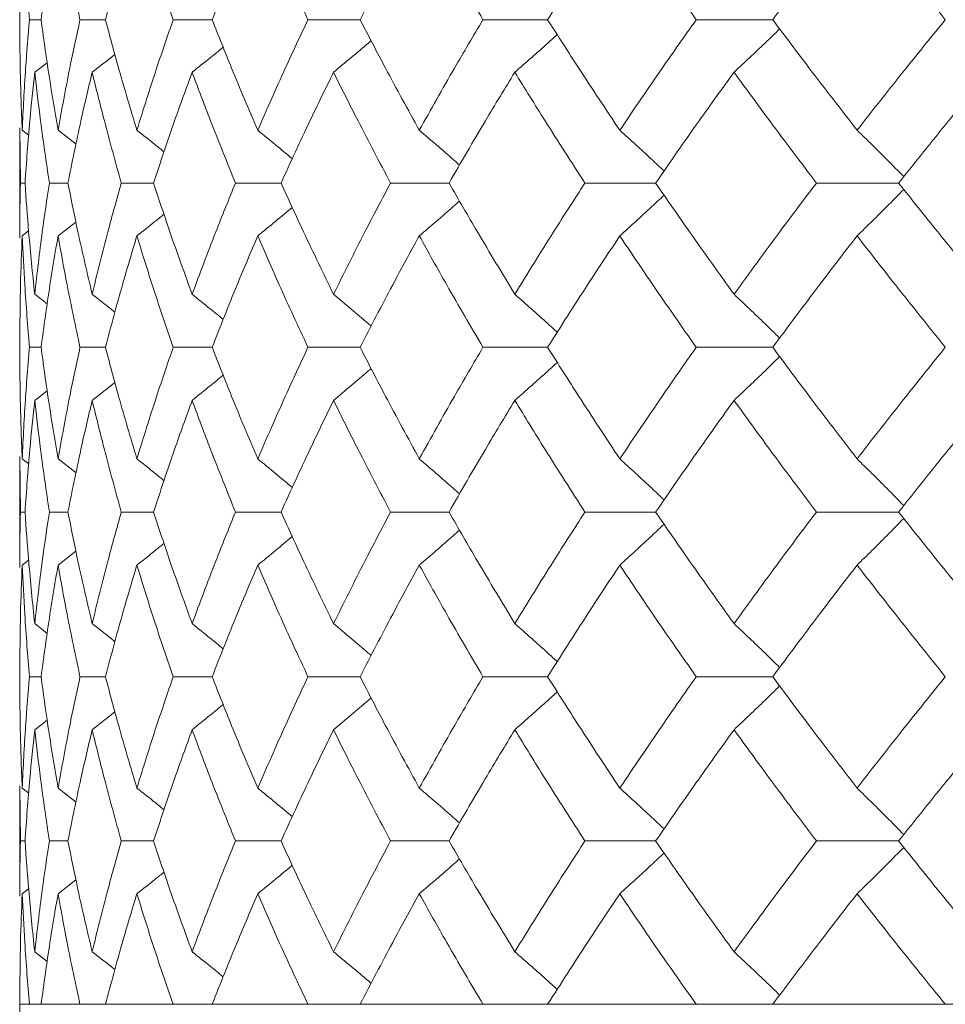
# Model space of a CAD drawing. Header units: inches. Extents: x -4.2 to 22.3, y -10.2 to 17.4.
# Tile 61 of 121: x 4.042 to 4.385, y -0.512 to -0.147. Entities that reach past the tile are written whole.
import ezdxf

# ---------------------------------------------------------------- set-up
doc = ezdxf.new("R2010")
doc.units = ezdxf.units.IN
doc.header["$MEASUREMENT"] = 0

msp = doc.modelspace()

# ---------------------------------------------------------------- linework, layer by layer
at = {"color": 7, "linetype": 'Continuous', "lineweight": 15}
for p, q in [((4.04961, -0.14708), (4.04531, -0.14708)), ((4.0735, -0.14708), (4.06406, -0.14708)), ((4.11313, -0.14708), (4.09865, -0.14708)), ((4.16806, -0.14708), (4.14871, -0.14708)), ((4.23769, -0.14708), (4.21367, -0.14708)), ((4.32126, -0.14708), (4.29284, -0.14708)), ((4.04725, -0.16659), (4.05187, -0.16303)), ((4.04171, -0.18724), (4.04171, -0.22821)), ((4.04194, -0.2077), (4.04174, -0.18724)), ((4.04259, -0.1881), (4.04503, -0.18998)), ((4.05592, -0.1881), (4.06258, -0.19328)), ((4.04365, -0.2077), (4.04194, -0.2077)), ((4.05957, -0.2077), (4.05269, -0.2077)), ((4.09137, -0.2077), (4.0794, -0.2077)), ((4.13872, -0.2077), (4.12178, -0.2077)), ((4.20108, -0.2077), (4.17937, -0.2077)), ((4.27779, -0.2077), (4.25153, -0.2077)), ((4.36799, -0.2077), (4.33748, -0.2077)), ((4.05592, -0.22733), (4.06255, -0.22217)), ((4.04259, -0.22733), (4.04498, -0.22548)), ((4.04725, -0.24897), (4.05191, -0.25258)), ((4.04961, -0.26866), (4.04531, -0.26866)), ((4.0735, -0.26866), (4.06406, -0.26866)), ((4.11313, -0.26866), (4.09865, -0.26866)), ((4.16806, -0.26866), (4.14871, -0.26866)), ((4.23769, -0.26866), (4.21367, -0.26866)), ((4.32126, -0.26866), (4.29284, -0.26866)), ((4.04725, -0.28836), (4.05187, -0.28477)), ((4.04171, -0.30918), (4.04171, -0.35038)), ((4.04194, -0.32978), (4.04174, -0.30918)), ((4.04259, -0.31006), (4.04502, -0.31195)), ((4.05592, -0.31006), (4.06258, -0.31527)), ((4.04365, -0.32978), (4.04194, -0.32978)), ((4.05957, -0.32978), (4.05269, -0.32978)), ((4.09137, -0.32978), (4.0794, -0.32978)), ((4.13872, -0.32978), (4.12178, -0.32978)), ((4.20108, -0.32978), (4.17937, -0.32978)), ((4.27779, -0.32978), (4.25153, -0.32978)), ((4.36799, -0.32978), (4.33748, -0.32978)), ((4.05592, -0.3495), (4.06255, -0.34432)), ((4.04259, -0.3495), (4.04498, -0.34765)), ((4.04725, -0.3712), (4.0519, -0.37482)), ((4.04961, -0.3909), (4.04531, -0.3909)), ((4.0735, -0.3909), (4.06406, -0.3909)), ((4.11313, -0.3909), (4.09865, -0.3909)), ((4.16806, -0.3909), (4.14871, -0.3909)), ((4.23769, -0.3909), (4.21367, -0.3909)), ((4.32126, -0.3909), (4.29284, -0.3909)), ((4.04725, -0.41059), (4.05187, -0.40701)), ((4.04171, -0.43135), (4.04171, -0.47232)), ((4.04194, -0.45186), (4.04174, -0.43135)), ((4.04259, -0.43223), (4.04502, -0.43411)), ((4.05592, -0.43223), (4.06258, -0.43742)), ((4.04365, -0.45186), (4.04194, -0.45186)), ((4.05957, -0.45186), (4.05269, -0.45186)), ((4.09137, -0.45186), (4.0794, -0.45186)), ((4.13872, -0.45186), (4.12178, -0.45186)), ((4.20108, -0.45186), (4.17937, -0.45186)), ((4.27779, -0.45186), (4.25153, -0.45186)), ((4.36799, -0.45186), (4.33748, -0.45186)), ((4.05592, -0.47146), (4.06255, -0.46631)), ((4.04259, -0.47146), (4.04498, -0.46961)), ((4.04725, -0.49297), (4.0519, -0.49656)), ((4.04171, -0.51248), (4.04171, -0.69248)), ((4.04171, -0.51248), (5.50971, -0.51248)), ((4.04531, -0.51248), (4.04171, -0.51248)), ((4.06406, -0.51248), (4.04961, -0.51248)), ((4.09865, -0.51248), (4.0735, -0.51248)), ((4.14871, -0.51248), (4.11313, -0.51248)), ((4.21367, -0.51248), (4.16806, -0.51248)), ((4.29284, -0.51248), (4.23769, -0.51248)), ((4.38533, -0.51248), (4.32126, -0.51248))]:
    msp.add_line(p, q, dxfattribs=at)
for points, knots in [([(4.04171, -0.14708), (4.04175, -0.13944), (4.04182, -0.12578), (4.04235, -0.11209), (4.04259, -0.10606)], [0, 0, 0, 0, 0.559461, 1, 1, 1, 1]), ([(4.04531, -0.14708), (4.04467, -0.13944), (4.04355, -0.12578), (4.04288, -0.11209), (4.04259, -0.10606)], [0, 0, 0, 0, 0.559461, 1, 1, 1, 1]), ([(4.04961, -0.14708), (4.05066, -0.13944), (4.05255, -0.12578), (4.05489, -0.11209), (4.05592, -0.10606)], [0, 0, 0, 0, 0.559462, 1, 1, 1, 1]), ([(4.06406, -0.14708), (4.06242, -0.13944), (4.05948, -0.12578), (4.05701, -0.11209), (4.05592, -0.10606)], [0, 0, 0, 0, 0.559461, 1, 1, 1, 1]), ([(4.0735, -0.14708), (4.07556, -0.13944), (4.07924, -0.12578), (4.08336, -0.11209), (4.08518, -0.10606)], [0, 0, 0, 0, 0.559461, 1, 1, 1, 1]), ([(4.09865, -0.14708), (4.09602, -0.13944), (4.09131, -0.12578), (4.08706, -0.11209), (4.08518, -0.10606)], [0, 0, 0, 0, 0.559462, 1, 1, 1, 1]), ([(4.11313, -0.14708), (4.11617, -0.13944), (4.12161, -0.12578), (4.12747, -0.11209), (4.13005, -0.10606)], [0, 0, 0, 0, 0.559461, 1, 1, 1, 1]), ([(4.14871, -0.14708), (4.14511, -0.13944), (4.13868, -0.12578), (4.13269, -0.11209), (4.13005, -0.10606)], [0, 0, 0, 0, 0.559462, 1, 1, 1, 1]), ([(4.16806, -0.14708), (4.17205, -0.13944), (4.17918, -0.12578), (4.18672, -0.11209), (4.19004, -0.10606)], [0, 0, 0, 0, 0.559462, 1, 1, 1, 1]), ([(4.21367, -0.14708), (4.20915, -0.13944), (4.20107, -0.12578), (4.19341, -0.11209), (4.19004, -0.10606)], [0, 0, 0, 0, 0.559461, 1, 1, 1, 1]), ([(4.23769, -0.14708), (4.24258, -0.13944), (4.25133, -0.12578), (4.26046, -0.11209), (4.26448, -0.10606)], [0, 0, 0, 0, 0.559461, 1, 1, 1, 1]), ([(4.29284, -0.14708), (4.28744, -0.13944), (4.2778, -0.12578), (4.26855, -0.11209), (4.26448, -0.10606)], [0, 0, 0, 0, 0.559461, 1, 1, 1, 1]), ([(4.32126, -0.14708), (4.327, -0.13944), (4.33727, -0.12578), (4.34789, -0.11209), (4.35257, -0.10606)], [0, 0, 0, 0, 0.559461, 1, 1, 1, 1]), ([(4.38533, -0.14708), (4.37912, -0.13944), (4.36802, -0.12578), (4.35729, -0.11209), (4.35257, -0.10606)], [0, 0, 0, 0, 0.5594609, 1, 1, 1, 1]), ([(4.04259, -0.1881), (4.0423, -0.18043), (4.04179, -0.16674), (4.04173, -0.15308), (4.04171, -0.14708)], [0, 0, 0, 0, 0.560541, 1, 1, 1, 1]), ([(4.04259, -0.1881), (4.04297, -0.18043), (4.04365, -0.16674), (4.0448, -0.15308), (4.04531, -0.14708)], [0, 0, 0, 0, 0.5605412, 1, 1, 1, 1]), ([(4.05592, -0.1881), (4.05462, -0.18043), (4.0523, -0.16674), (4.05043, -0.15308), (4.04961, -0.14708)], [0, 0, 0, 0, 0.560541, 1, 1, 1, 1]), ([(4.05592, -0.1881), (4.05732, -0.18043), (4.05981, -0.16674), (4.06276, -0.15308), (4.06406, -0.14708)], [0, 0, 0, 0, 0.560542, 1, 1, 1, 1]), ([(4.08518, -0.1881), (4.08288, -0.18043), (4.07877, -0.16674), (4.07511, -0.15308), (4.0735, -0.14708)], [0, 0, 0, 0, 0.560541, 1, 1, 1, 1]), ([(4.08518, -0.1881), (4.08758, -0.18043), (4.09185, -0.16674), (4.09658, -0.15308), (4.09865, -0.14708)], [0, 0, 0, 0, 0.560541, 1, 1, 1, 1]), ([(4.13005, -0.1881), (4.12677, -0.18043), (4.12093, -0.16674), (4.11551, -0.15308), (4.11313, -0.14708)], [0, 0, 0, 0, 0.560541, 1, 1, 1, 1]), ([(4.13005, -0.1881), (4.13342, -0.18043), (4.13943, -0.16674), (4.14587, -0.15308), (4.14871, -0.14708)], [0, 0, 0, 0, 0.560541, 1, 1, 1, 1]), ([(4.19004, -0.1881), (4.18582, -0.18043), (4.1783, -0.16674), (4.17119, -0.15308), (4.16806, -0.14708)], [0, 0, 0, 0, 0.560541, 1, 1, 1, 1]), ([(4.19004, -0.1881), (4.19434, -0.18043), (4.20201, -0.16674), (4.21011, -0.15308), (4.21367, -0.14708)], [0, 0, 0, 0, 0.560541, 1, 1, 1, 1]), ([(4.26448, -0.1881), (4.25937, -0.18043), (4.25026, -0.16674), (4.24153, -0.15308), (4.23769, -0.14708)], [0, 0, 0, 0, 0.560541, 1, 1, 1, 1]), ([(4.26448, -0.1881), (4.26967, -0.18043), (4.27893, -0.16674), (4.28859, -0.15308), (4.29284, -0.14708)], [0, 0, 0, 0, 0.560542, 1, 1, 1, 1]), ([(4.35257, -0.1881), (4.34662, -0.18043), (4.33602, -0.16674), (4.32576, -0.15308), (4.32126, -0.14708)], [0, 0, 0, 0, 0.5605413, 1, 1, 1, 1]), ([(4.35257, -0.1881), (4.35859, -0.18043), (4.36933, -0.16674), (4.38045, -0.15308), (4.38533, -0.14708)], [0, 0, 0, 0, 0.560541, 1, 1, 1, 1]), ([(4.2255, -0.16659), (4.22755, -0.16479), (4.23166, -0.16119), (4.23692, -0.15654), (4.2401, -0.15366), (4.24125, -0.15261)], [0, 0, 0, 0, 0.389352, 0.778703, 1, 1, 1, 1]), ([(4.30688, -0.16659), (4.3088, -0.16479), (4.31265, -0.16119), (4.31831, -0.15584), (4.32202, -0.15224), (4.32383, -0.15049)], [0, 0, 0, 0, 0.3385016, 0.6770032, 1, 1, 1, 1]), ([(4.15819, -0.16659), (4.16035, -0.16479), (4.16468, -0.16119), (4.16933, -0.15728), (4.17181, -0.15516), (4.17215, -0.15486)], [0, 0, 0, 0, 0.463082, 0.92616, 1, 1, 1, 1]), ([(4.06858, -0.16659), (4.07088, -0.16479), (4.07371, -0.1626), (4.07651, -0.16038), (4.07702, -0.15997)], [0, 0, 0, 0, 0.817986, 1, 1, 1, 1]), ([(4.10569, -0.16659), (4.10794, -0.16479), (4.1118, -0.16171), (4.11563, -0.15859), (4.11723, -0.15729)], [0, 0, 0, 0, 0.582773, 1, 1, 1, 1]), ([(4.04365, -0.2077), (4.0442, -0.20001), (4.04518, -0.18629), (4.04662, -0.1726), (4.04725, -0.16659)], [0, 0, 0, 0, 0.560476, 1, 1, 1, 1]), ([(4.05269, -0.2077), (4.05155, -0.20001), (4.04952, -0.18629), (4.04794, -0.1726), (4.04725, -0.16659)], [0, 0, 0, 0, 0.5604759, 1, 1, 1, 1]), ([(4.05957, -0.2077), (4.06113, -0.20001), (4.06391, -0.18629), (4.06715, -0.1726), (4.06858, -0.16659)], [0, 0, 0, 0, 0.560476, 1, 1, 1, 1]), ([(4.0794, -0.2077), (4.07725, -0.20001), (4.07343, -0.18629), (4.07006, -0.1726), (4.06858, -0.16659)], [0, 0, 0, 0, 0.5604759, 1, 1, 1, 1]), ([(4.09137, -0.2077), (4.09393, -0.20001), (4.09848, -0.18629), (4.10349, -0.1726), (4.10569, -0.16659)], [0, 0, 0, 0, 0.560476, 1, 1, 1, 1]), ([(4.12178, -0.2077), (4.11866, -0.20001), (4.11309, -0.18629), (4.10795, -0.1726), (4.10569, -0.16659)], [0, 0, 0, 0, 0.560476, 1, 1, 1, 1]), ([(4.13872, -0.2077), (4.14224, -0.20001), (4.14852, -0.18629), (4.15524, -0.1726), (4.15819, -0.16659)], [0, 0, 0, 0, 0.560476, 1, 1, 1, 1]), ([(4.17937, -0.2077), (4.1753, -0.20001), (4.16804, -0.18629), (4.1612, -0.1726), (4.15819, -0.16659)], [0, 0, 0, 0, 0.560476, 1, 1, 1, 1]), ([(4.20108, -0.2077), (4.20553, -0.20001), (4.21347, -0.18629), (4.22183, -0.1726), (4.2255, -0.16659)], [0, 0, 0, 0, 0.560476, 1, 1, 1, 1]), ([(4.25153, -0.2077), (4.24656, -0.20001), (4.2377, -0.18629), (4.22922, -0.1726), (4.2255, -0.16659)], [0, 0, 0, 0, 0.560476, 1, 1, 1, 1]), ([(4.27779, -0.2077), (4.28312, -0.20001), (4.29262, -0.18629), (4.30252, -0.1726), (4.30688, -0.16659)], [0, 0, 0, 0, 0.5604753, 1, 1, 1, 1]), ([(4.33748, -0.2077), (4.33166, -0.20001), (4.32129, -0.18629), (4.31128, -0.1726), (4.30688, -0.16659)], [0, 0, 0, 0, 0.560476, 1, 1, 1, 1]), ([(4.36799, -0.2077), (4.37414, -0.20001), (4.38511, -0.18629), (4.39645, -0.1726), (4.40143, -0.16659)], [0, 0, 0, 0, 0.5604764, 1, 1, 1, 1]), ([(4.08518, -0.1881), (4.08746, -0.1899), (4.09084, -0.19257), (4.09419, -0.19527), (4.09528, -0.19615)], [0, 0, 0, 0, 0.674533, 1, 1, 1, 1]), ([(4.13005, -0.1881), (4.13226, -0.1899), (4.13656, -0.19341), (4.14082, -0.19696), (4.1429, -0.19869)], [0, 0, 0, 0, 0.513212, 1, 1, 1, 1]), ([(4.19004, -0.1881), (4.19215, -0.1899), (4.19637, -0.19351), (4.20135, -0.19781), (4.2042, -0.20035), (4.20498, -0.20104)], [0, 0, 0, 0, 0.42135, 0.842698, 1, 1, 1, 1]), ([(4.26448, -0.1881), (4.26647, -0.1899), (4.27045, -0.1935), (4.27594, -0.19854), (4.27941, -0.2018), (4.28091, -0.20322)], [0, 0, 0, 0, 0.361079, 0.722158, 1, 1, 1, 1]), ([(4.35257, -0.1881), (4.35442, -0.1899), (4.35812, -0.1935), (4.36391, -0.19923), (4.36782, -0.20319), (4.36991, -0.20531)], [0, 0, 0, 0, 0.3176909, 0.6353842, 1, 1, 1, 1]), ([(4.04174, -0.22821), (4.04173, -0.22742), (4.04165, -0.22057), (4.0418, -0.21374), (4.04194, -0.2077)], [0, 0, 0, 0, 0.1155731, 1, 1, 1, 1]), ([(4.04725, -0.24897), (4.04645, -0.24126), (4.04503, -0.22749), (4.04407, -0.21374), (4.04365, -0.2077)], [0, 0, 0, 0, 0.5603389, 1, 1, 1, 1]), ([(4.04725, -0.24897), (4.04814, -0.24126), (4.04973, -0.22749), (4.05178, -0.21374), (4.05269, -0.2077)], [0, 0, 0, 0, 0.560339, 1, 1, 1, 1]), ([(4.06858, -0.24897), (4.06677, -0.24126), (4.06355, -0.22749), (4.06078, -0.21374), (4.05957, -0.2077)], [0, 0, 0, 0, 0.560339, 1, 1, 1, 1]), ([(4.06858, -0.24897), (4.07047, -0.24126), (4.07386, -0.22749), (4.07771, -0.21374), (4.0794, -0.2077)], [0, 0, 0, 0, 0.5603389, 1, 1, 1, 1]), ([(4.10569, -0.24897), (4.1029, -0.24126), (4.09792, -0.22749), (4.09337, -0.21374), (4.09137, -0.2077)], [0, 0, 0, 0, 0.560339, 1, 1, 1, 1]), ([(4.10569, -0.24897), (4.10858, -0.24126), (4.11373, -0.22749), (4.11932, -0.21374), (4.12178, -0.2077)], [0, 0, 0, 0, 0.560339, 1, 1, 1, 1]), ([(4.15819, -0.24897), (4.15444, -0.24126), (4.14775, -0.22749), (4.14148, -0.21374), (4.13872, -0.2077)], [0, 0, 0, 0, 0.560339, 1, 1, 1, 1]), ([(4.15819, -0.24897), (4.16203, -0.24126), (4.16888, -0.22749), (4.17616, -0.21374), (4.17937, -0.2077)], [0, 0, 0, 0, 0.5603389, 1, 1, 1, 1]), ([(4.2255, -0.24897), (4.22083, -0.24126), (4.2125, -0.22749), (4.20457, -0.21374), (4.20108, -0.2077)], [0, 0, 0, 0, 0.560338, 1, 1, 1, 1]), ([(4.2255, -0.24897), (4.23025, -0.24126), (4.23873, -0.22749), (4.24762, -0.21374), (4.25153, -0.2077)], [0, 0, 0, 0, 0.560339, 1, 1, 1, 1]), ([(4.30688, -0.24897), (4.30134, -0.24126), (4.29147, -0.22749), (4.28196, -0.21374), (4.27779, -0.2077)], [0, 0, 0, 0, 0.56034, 1, 1, 1, 1]), ([(4.30688, -0.24897), (4.31249, -0.24126), (4.32251, -0.22749), (4.3329, -0.21374), (4.33748, -0.2077)], [0, 0, 0, 0, 0.5603386, 1, 1, 1, 1]), ([(4.40143, -0.24897), (4.39509, -0.24126), (4.38378, -0.22749), (4.37281, -0.21374), (4.36799, -0.2077)], [0, 0, 0, 0, 0.560339, 1, 1, 1, 1]), ([(4.35257, -0.22733), (4.35442, -0.22553), (4.35811, -0.22192), (4.3639, -0.21619), (4.36781, -0.21222), (4.36991, -0.21009)], [0, 0, 0, 0, 0.317533, 0.635069, 1, 1, 1, 1]), ([(4.19004, -0.22733), (4.19214, -0.22553), (4.19636, -0.22192), (4.20134, -0.2176), (4.20419, -0.21507), (4.20497, -0.21438)], [0, 0, 0, 0, 0.421366, 0.842735, 1, 1, 1, 1]), ([(4.26448, -0.22733), (4.26647, -0.22553), (4.27045, -0.22192), (4.27593, -0.21688), (4.2794, -0.21361), (4.28091, -0.21219)], [0, 0, 0, 0, 0.360979, 0.721957, 1, 1, 1, 1]), ([(4.13005, -0.22733), (4.13226, -0.22553), (4.13655, -0.22202), (4.14081, -0.21846), (4.14288, -0.21673)], [0, 0, 0, 0, 0.513499, 1, 1, 1, 1]), ([(4.08518, -0.22733), (4.08746, -0.22553), (4.09083, -0.22286), (4.09417, -0.22016), (4.09526, -0.21929)], [0, 0, 0, 0, 0.675591, 1, 1, 1, 1]), ([(4.04171, -0.26866), (4.04175, -0.26093), (4.04182, -0.24715), (4.04235, -0.23339), (4.04259, -0.22733)], [0, 0, 0, 0, 0.560273, 1, 1, 1, 1]), ([(4.04531, -0.26866), (4.04467, -0.26093), (4.04355, -0.24715), (4.04288, -0.23339), (4.04259, -0.22733)], [0, 0, 0, 0, 0.560273, 1, 1, 1, 1]), ([(4.04961, -0.26866), (4.05066, -0.26093), (4.05255, -0.24715), (4.05489, -0.23339), (4.05592, -0.22733)], [0, 0, 0, 0, 0.560273, 1, 1, 1, 1]), ([(4.06406, -0.26866), (4.06242, -0.26093), (4.05949, -0.24715), (4.05701, -0.23339), (4.05592, -0.22733)], [0, 0, 0, 0, 0.560273, 1, 1, 1, 1]), ([(4.0735, -0.26866), (4.07556, -0.26093), (4.07924, -0.24715), (4.08337, -0.23339), (4.08518, -0.22733)], [0, 0, 0, 0, 0.560273, 1, 1, 1, 1]), ([(4.09865, -0.26866), (4.09602, -0.26093), (4.09132, -0.24715), (4.08706, -0.23339), (4.08518, -0.22733)], [0, 0, 0, 0, 0.560274, 1, 1, 1, 1]), ([(4.11313, -0.26866), (4.11617, -0.26093), (4.1216, -0.24715), (4.12747, -0.23339), (4.13005, -0.22733)], [0, 0, 0, 0, 0.560273, 1, 1, 1, 1]), ([(4.14871, -0.26866), (4.14511, -0.26093), (4.13868, -0.24715), (4.13269, -0.23339), (4.13005, -0.22733)], [0, 0, 0, 0, 0.560273, 1, 1, 1, 1]), ([(4.16806, -0.26866), (4.17205, -0.26093), (4.17917, -0.24715), (4.18672, -0.23339), (4.19004, -0.22733)], [0, 0, 0, 0, 0.560274, 1, 1, 1, 1]), ([(4.21367, -0.26866), (4.20915, -0.26093), (4.20107, -0.24715), (4.19341, -0.23339), (4.19004, -0.22733)], [0, 0, 0, 0, 0.560273, 1, 1, 1, 1]), ([(4.23769, -0.26866), (4.24259, -0.26093), (4.25132, -0.24715), (4.26046, -0.23339), (4.26448, -0.22733)], [0, 0, 0, 0, 0.560273, 1, 1, 1, 1]), ([(4.29284, -0.26866), (4.28744, -0.26093), (4.2778, -0.24715), (4.26855, -0.23339), (4.26448, -0.22733)], [0, 0, 0, 0, 0.560273, 1, 1, 1, 1]), ([(4.32126, -0.26866), (4.327, -0.26093), (4.33726, -0.24715), (4.34789, -0.23339), (4.35257, -0.22733)], [0, 0, 0, 0, 0.560273, 1, 1, 1, 1]), ([(4.38533, -0.26866), (4.37912, -0.26093), (4.36803, -0.24715), (4.35729, -0.23339), (4.35257, -0.22733)], [0, 0, 0, 0, 0.560274, 1, 1, 1, 1]), ([(4.06858, -0.24897), (4.07088, -0.25077), (4.07371, -0.25299), (4.07652, -0.25524), (4.07705, -0.25566)], [0, 0, 0, 0, 0.812627, 1, 1, 1, 1]), ([(4.10569, -0.24897), (4.10793, -0.25077), (4.1118, -0.25388), (4.11564, -0.25704), (4.11725, -0.25836)], [0, 0, 0, 0, 0.579821, 1, 1, 1, 1]), ([(4.15819, -0.24897), (4.16035, -0.25078), (4.16466, -0.25439), (4.16932, -0.25834), (4.1718, -0.2605), (4.17216, -0.26081)], [0, 0, 0, 0, 0.461051, 0.922101, 1, 1, 1, 1]), ([(4.2255, -0.24897), (4.22755, -0.25078), (4.23165, -0.25439), (4.2369, -0.25909), (4.24009, -0.26201), (4.24126, -0.26308)], [0, 0, 0, 0, 0.38779, 0.775586, 1, 1, 1, 1]), ([(4.30688, -0.24897), (4.3088, -0.25078), (4.31263, -0.25439), (4.31829, -0.25979), (4.32201, -0.26343), (4.32383, -0.26522)], [0, 0, 0, 0, 0.337227, 0.674453, 1, 1, 1, 1]), ([(4.04259, -0.31006), (4.0423, -0.30232), (4.04179, -0.28852), (4.04173, -0.27472), (4.04171, -0.26866)], [0, 0, 0, 0, 0.560137, 1, 1, 1, 1]), ([(4.04259, -0.31006), (4.04297, -0.30232), (4.04365, -0.28852), (4.0448, -0.27472), (4.04531, -0.26866)], [0, 0, 0, 0, 0.560137, 1, 1, 1, 1]), ([(4.05592, -0.31006), (4.05462, -0.30232), (4.05229, -0.28852), (4.05043, -0.27472), (4.04961, -0.26866)], [0, 0, 0, 0, 0.560136, 1, 1, 1, 1]), ([(4.05592, -0.31006), (4.05732, -0.30232), (4.05981, -0.28852), (4.06276, -0.27472), (4.06406, -0.26866)], [0, 0, 0, 0, 0.560137, 1, 1, 1, 1]), ([(4.08518, -0.31006), (4.08288, -0.30232), (4.07877, -0.28852), (4.07511, -0.27472), (4.0735, -0.26866)], [0, 0, 0, 0, 0.560137, 1, 1, 1, 1]), ([(4.08518, -0.31006), (4.08758, -0.30232), (4.09185, -0.28852), (4.09658, -0.27472), (4.09865, -0.26866)], [0, 0, 0, 0, 0.560137, 1, 1, 1, 1]), ([(4.13005, -0.31006), (4.12678, -0.30232), (4.12093, -0.28852), (4.11551, -0.27472), (4.11313, -0.26866)], [0, 0, 0, 0, 0.560137, 1, 1, 1, 1]), ([(4.13005, -0.31006), (4.13342, -0.30232), (4.13943, -0.28852), (4.14587, -0.27472), (4.14871, -0.26866)], [0, 0, 0, 0, 0.560137, 1, 1, 1, 1]), ([(4.19004, -0.31006), (4.18582, -0.30232), (4.1783, -0.28852), (4.17119, -0.27472), (4.16806, -0.26866)], [0, 0, 0, 0, 0.5601357, 1, 1, 1, 1]), ([(4.19004, -0.31006), (4.19434, -0.30232), (4.20202, -0.28852), (4.21011, -0.27472), (4.21367, -0.26866)], [0, 0, 0, 0, 0.560137, 1, 1, 1, 1]), ([(4.26448, -0.31006), (4.25937, -0.30232), (4.25026, -0.28852), (4.24153, -0.27472), (4.23769, -0.26866)], [0, 0, 0, 0, 0.560136, 1, 1, 1, 1]), ([(4.26448, -0.31006), (4.26967, -0.30232), (4.27893, -0.28852), (4.28859, -0.27472), (4.29284, -0.26866)], [0, 0, 0, 0, 0.560137, 1, 1, 1, 1]), ([(4.35257, -0.31006), (4.34662, -0.30232), (4.33601, -0.28852), (4.32577, -0.27472), (4.32126, -0.26866)], [0, 0, 0, 0, 0.560137, 1, 1, 1, 1]), ([(4.35257, -0.31006), (4.35859, -0.30232), (4.36933, -0.28852), (4.38045, -0.27472), (4.38533, -0.26866)], [0, 0, 0, 0, 0.560137, 1, 1, 1, 1]), ([(4.30688, -0.28836), (4.30879, -0.28655), (4.31263, -0.28294), (4.31829, -0.27753), (4.322, -0.27389), (4.32383, -0.2721)], [0, 0, 0, 0, 0.3372038, 0.6744065, 1, 1, 1, 1]), ([(4.15819, -0.28836), (4.16035, -0.28655), (4.16466, -0.28293), (4.16931, -0.27899), (4.17179, -0.27683), (4.17215, -0.27652)], [0, 0, 0, 0, 0.461329, 0.922666, 1, 1, 1, 1]), ([(4.2255, -0.28836), (4.22755, -0.28655), (4.23164, -0.28294), (4.2369, -0.27824), (4.24008, -0.27532), (4.24125, -0.27425)], [0, 0, 0, 0, 0.387871, 0.775733, 1, 1, 1, 1]), ([(4.10569, -0.28836), (4.10793, -0.28655), (4.11179, -0.28344), (4.11562, -0.28029), (4.11723, -0.27897)], [0, 0, 0, 0, 0.580605, 1, 1, 1, 1]), ([(4.06858, -0.28836), (4.07088, -0.28656), (4.0737, -0.28434), (4.0765, -0.2821), (4.07702, -0.28169)], [0, 0, 0, 0, 0.814995, 1, 1, 1, 1]), ([(4.04365, -0.32978), (4.0442, -0.32205), (4.04518, -0.30824), (4.04662, -0.29443), (4.04725, -0.28836)], [0, 0, 0, 0, 0.560071, 1, 1, 1, 1]), ([(4.05269, -0.32978), (4.05155, -0.32205), (4.04951, -0.30824), (4.04794, -0.29443), (4.04725, -0.28836)], [0, 0, 0, 0, 0.560071, 1, 1, 1, 1]), ([(4.05957, -0.32978), (4.06113, -0.32205), (4.06391, -0.30824), (4.06715, -0.29443), (4.06858, -0.28836)], [0, 0, 0, 0, 0.5600708, 1, 1, 1, 1]), ([(4.0794, -0.32978), (4.07726, -0.32205), (4.07343, -0.30824), (4.07006, -0.29443), (4.06858, -0.28836)], [0, 0, 0, 0, 0.5600706, 1, 1, 1, 1]), ([(4.09137, -0.32978), (4.09393, -0.32205), (4.09849, -0.30824), (4.10349, -0.29443), (4.10569, -0.28836)], [0, 0, 0, 0, 0.560071, 1, 1, 1, 1]), ([(4.12178, -0.32978), (4.11866, -0.32205), (4.11308, -0.30824), (4.10795, -0.29443), (4.10569, -0.28836)], [0, 0, 0, 0, 0.5600709, 1, 1, 1, 1]), ([(4.13872, -0.32978), (4.14224, -0.32205), (4.14852, -0.30824), (4.15524, -0.29443), (4.15819, -0.28836)], [0, 0, 0, 0, 0.560071, 1, 1, 1, 1]), ([(4.17937, -0.32978), (4.1753, -0.32205), (4.16804, -0.30824), (4.1612, -0.29443), (4.15819, -0.28836)], [0, 0, 0, 0, 0.560071, 1, 1, 1, 1]), ([(4.20108, -0.32978), (4.20553, -0.32205), (4.21347, -0.30824), (4.22182, -0.29443), (4.2255, -0.28836)], [0, 0, 0, 0, 0.560071, 1, 1, 1, 1]), ([(4.25153, -0.32978), (4.24656, -0.32205), (4.23769, -0.30824), (4.22922, -0.29443), (4.2255, -0.28836)], [0, 0, 0, 0, 0.560071, 1, 1, 1, 1]), ([(4.27779, -0.32978), (4.28311, -0.32205), (4.29263, -0.30824), (4.30252, -0.29443), (4.30688, -0.28836)], [0, 0, 0, 0, 0.56007, 1, 1, 1, 1]), ([(4.33748, -0.32978), (4.33166, -0.32205), (4.32129, -0.30824), (4.31128, -0.29443), (4.30688, -0.28836)], [0, 0, 0, 0, 0.560071, 1, 1, 1, 1]), ([(4.36799, -0.32978), (4.37414, -0.32205), (4.38511, -0.30824), (4.39645, -0.29443), (4.40143, -0.28836)], [0, 0, 0, 0, 0.560071, 1, 1, 1, 1]), ([(4.08518, -0.31006), (4.08746, -0.31186), (4.09083, -0.31455), (4.09419, -0.31727), (4.09528, -0.31816)], [0, 0, 0, 0, 0.67291, 1, 1, 1, 1]), ([(4.13005, -0.31006), (4.13225, -0.31186), (4.13655, -0.31539), (4.14082, -0.31897), (4.1429, -0.32072)], [0, 0, 0, 0, 0.511981, 1, 1, 1, 1]), ([(4.19004, -0.31006), (4.19214, -0.31187), (4.19635, -0.31548), (4.20133, -0.31982), (4.20419, -0.32237), (4.20498, -0.32307)], [0, 0, 0, 0, 0.420339, 0.840678, 1, 1, 1, 1]), ([(4.26448, -0.31006), (4.26647, -0.31187), (4.27044, -0.31548), (4.27592, -0.32055), (4.27939, -0.32384), (4.28091, -0.32528)], [0, 0, 0, 0, 0.360215, 0.720423, 1, 1, 1, 1]), ([(4.35257, -0.31006), (4.35441, -0.31187), (4.3581, -0.31548), (4.36389, -0.32124), (4.36781, -0.32524), (4.36991, -0.32738)], [0, 0, 0, 0, 0.316925, 0.63385, 1, 1, 1, 1]), ([(4.04174, -0.35038), (4.04173, -0.34959), (4.04165, -0.34272), (4.0418, -0.33586), (4.04194, -0.32978)], [0, 0, 0, 0, 0.11504, 1, 1, 1, 1]), ([(4.04725, -0.3712), (4.04645, -0.36347), (4.04503, -0.34966), (4.04407, -0.33586), (4.04365, -0.32978)], [0, 0, 0, 0, 0.5599335, 1, 1, 1, 1]), ([(4.04725, -0.3712), (4.04814, -0.36347), (4.04973, -0.34966), (4.05178, -0.33586), (4.05269, -0.32978)], [0, 0, 0, 0, 0.559934, 1, 1, 1, 1]), ([(4.06858, -0.3712), (4.06677, -0.36347), (4.06355, -0.34966), (4.06078, -0.33586), (4.05957, -0.32978)], [0, 0, 0, 0, 0.559934, 1, 1, 1, 1]), ([(4.06858, -0.3712), (4.07047, -0.36347), (4.07386, -0.34966), (4.07771, -0.33586), (4.0794, -0.32978)], [0, 0, 0, 0, 0.5599335, 1, 1, 1, 1]), ([(4.10569, -0.3712), (4.1029, -0.36347), (4.09791, -0.34966), (4.09337, -0.33586), (4.09137, -0.32978)], [0, 0, 0, 0, 0.559933, 1, 1, 1, 1]), ([(4.10569, -0.3712), (4.10858, -0.36347), (4.11373, -0.34966), (4.11932, -0.33586), (4.12178, -0.32978)], [0, 0, 0, 0, 0.559933, 1, 1, 1, 1]), ([(4.15819, -0.3712), (4.15444, -0.36347), (4.14774, -0.34966), (4.14148, -0.33586), (4.13872, -0.32978)], [0, 0, 0, 0, 0.559933, 1, 1, 1, 1]), ([(4.15819, -0.3712), (4.16203, -0.36347), (4.16889, -0.34966), (4.17616, -0.33586), (4.17937, -0.32978)], [0, 0, 0, 0, 0.5599328, 1, 1, 1, 1]), ([(4.2255, -0.3712), (4.22083, -0.36347), (4.2125, -0.34966), (4.20457, -0.33586), (4.20108, -0.32978)], [0, 0, 0, 0, 0.5599328, 1, 1, 1, 1]), ([(4.2255, -0.3712), (4.23025, -0.36347), (4.23874, -0.34966), (4.24762, -0.33586), (4.25153, -0.32978)], [0, 0, 0, 0, 0.5599339, 1, 1, 1, 1]), ([(4.30688, -0.3712), (4.30134, -0.36347), (4.29146, -0.34966), (4.28197, -0.33586), (4.27779, -0.32978)], [0, 0, 0, 0, 0.559934, 1, 1, 1, 1]), ([(4.30688, -0.3712), (4.31249, -0.36347), (4.32251, -0.34966), (4.3329, -0.33586), (4.33748, -0.32978)], [0, 0, 0, 0, 0.559933, 1, 1, 1, 1]), ([(4.35257, -0.3495), (4.35441, -0.34769), (4.3581, -0.34408), (4.36389, -0.33832), (4.36781, -0.33432), (4.36991, -0.33218)], [0, 0, 0, 0, 0.316975, 0.633953, 1, 1, 1, 1]), ([(4.40143, -0.3712), (4.39509, -0.36347), (4.38377, -0.34966), (4.37281, -0.33586), (4.36799, -0.32978)], [0, 0, 0, 0, 0.559934, 1, 1, 1, 1]), ([(4.26448, -0.3495), (4.26647, -0.34769), (4.27044, -0.34408), (4.27592, -0.33901), (4.27939, -0.33572), (4.28091, -0.33429)], [0, 0, 0, 0, 0.360349, 0.720694, 1, 1, 1, 1]), ([(4.13005, -0.3495), (4.13225, -0.3477), (4.13655, -0.34417), (4.1408, -0.3406), (4.14288, -0.33886)], [0, 0, 0, 0, 0.512638, 1, 1, 1, 1]), ([(4.19004, -0.3495), (4.19214, -0.34769), (4.19635, -0.34408), (4.20133, -0.33974), (4.20418, -0.33719), (4.20497, -0.33649)], [0, 0, 0, 0, 0.420639, 0.841279, 1, 1, 1, 1]), ([(4.08518, -0.3495), (4.08746, -0.3477), (4.09083, -0.34502), (4.09417, -0.34231), (4.09526, -0.34142)], [0, 0, 0, 0, 0.6744933, 1, 1, 1, 1]), ([(4.04171, -0.3909), (4.04175, -0.38318), (4.04182, -0.36938), (4.04235, -0.35558), (4.04259, -0.3495)], [0, 0, 0, 0, 0.559868, 1, 1, 1, 1]), ([(4.04531, -0.3909), (4.04467, -0.38318), (4.04355, -0.36938), (4.04288, -0.35558), (4.04259, -0.3495)], [0, 0, 0, 0, 0.559868, 1, 1, 1, 1]), ([(4.04961, -0.3909), (4.05066, -0.38318), (4.05255, -0.36938), (4.05489, -0.35558), (4.05592, -0.3495)], [0, 0, 0, 0, 0.559868, 1, 1, 1, 1]), ([(4.06406, -0.3909), (4.06242, -0.38318), (4.05949, -0.36938), (4.05701, -0.35558), (4.05592, -0.3495)], [0, 0, 0, 0, 0.559867, 1, 1, 1, 1]), ([(4.0735, -0.3909), (4.07556, -0.38318), (4.07924, -0.36938), (4.08337, -0.35558), (4.08518, -0.3495)], [0, 0, 0, 0, 0.559867, 1, 1, 1, 1]), ([(4.09865, -0.3909), (4.09602, -0.38318), (4.09131, -0.36938), (4.08706, -0.35558), (4.08518, -0.3495)], [0, 0, 0, 0, 0.5598681, 1, 1, 1, 1]), ([(4.11313, -0.3909), (4.11617, -0.38318), (4.1216, -0.36938), (4.12747, -0.35558), (4.13005, -0.3495)], [0, 0, 0, 0, 0.559868, 1, 1, 1, 1]), ([(4.14871, -0.3909), (4.14511, -0.38318), (4.13868, -0.36938), (4.13269, -0.35558), (4.13005, -0.3495)], [0, 0, 0, 0, 0.559867, 1, 1, 1, 1]), ([(4.16806, -0.3909), (4.17205, -0.38318), (4.17918, -0.36938), (4.18672, -0.35558), (4.19004, -0.3495)], [0, 0, 0, 0, 0.559868, 1, 1, 1, 1]), ([(4.21367, -0.3909), (4.20915, -0.38318), (4.20107, -0.36938), (4.19341, -0.35558), (4.19004, -0.3495)], [0, 0, 0, 0, 0.559867, 1, 1, 1, 1]), ([(4.23769, -0.3909), (4.24259, -0.38318), (4.25133, -0.36938), (4.26046, -0.35558), (4.26448, -0.3495)], [0, 0, 0, 0, 0.5598671, 1, 1, 1, 1]), ([(4.29284, -0.3909), (4.28744, -0.38318), (4.2778, -0.36938), (4.26855, -0.35558), (4.26448, -0.3495)], [0, 0, 0, 0, 0.559867, 1, 1, 1, 1]), ([(4.32126, -0.3909), (4.327, -0.38318), (4.33726, -0.36938), (4.34789, -0.35558), (4.35257, -0.3495)], [0, 0, 0, 0, 0.5598676, 1, 1, 1, 1]), ([(4.38533, -0.3909), (4.37912, -0.38318), (4.36802, -0.36938), (4.35729, -0.35558), (4.35257, -0.3495)], [0, 0, 0, 0, 0.559868, 1, 1, 1, 1]), ([(4.06858, -0.3712), (4.07088, -0.373), (4.07371, -0.37522), (4.07652, -0.37747), (4.07705, -0.3779)], [0, 0, 0, 0, 0.812313, 1, 1, 1, 1]), ([(4.10569, -0.3712), (4.10793, -0.373), (4.1118, -0.37612), (4.11563, -0.37928), (4.11725, -0.3806)], [0, 0, 0, 0, 0.5796211, 1, 1, 1, 1]), ([(4.15819, -0.3712), (4.16035, -0.37301), (4.16466, -0.37662), (4.16931, -0.38057), (4.1718, -0.38274), (4.17216, -0.38305)], [0, 0, 0, 0, 0.460897, 0.921807, 1, 1, 1, 1]), ([(4.2255, -0.3712), (4.22755, -0.37301), (4.23164, -0.37662), (4.2369, -0.38133), (4.24009, -0.38425), (4.24126, -0.38532)], [0, 0, 0, 0, 0.387671, 0.775336, 1, 1, 1, 1]), ([(4.30688, -0.3712), (4.30879, -0.37301), (4.31263, -0.37662), (4.31829, -0.38203), (4.32201, -0.38567), (4.32383, -0.38746)], [0, 0, 0, 0, 0.337119, 0.674241, 1, 1, 1, 1]), ([(4.04259, -0.43223), (4.0423, -0.42452), (4.04179, -0.41075), (4.04173, -0.39697), (4.04171, -0.3909)], [0, 0, 0, 0, 0.55973, 1, 1, 1, 1]), ([(4.04259, -0.43223), (4.04297, -0.42452), (4.04365, -0.41075), (4.0448, -0.39697), (4.04531, -0.3909)], [0, 0, 0, 0, 0.55973, 1, 1, 1, 1]), ([(4.05592, -0.43223), (4.05462, -0.42452), (4.05229, -0.41075), (4.05043, -0.39697), (4.04961, -0.3909)], [0, 0, 0, 0, 0.55973, 1, 1, 1, 1]), ([(4.05592, -0.43223), (4.05732, -0.42452), (4.05981, -0.41075), (4.06276, -0.39697), (4.06406, -0.3909)], [0, 0, 0, 0, 0.55973, 1, 1, 1, 1]), ([(4.08518, -0.43223), (4.08288, -0.42452), (4.07877, -0.41075), (4.07511, -0.39697), (4.0735, -0.3909)], [0, 0, 0, 0, 0.55973, 1, 1, 1, 1]), ([(4.08518, -0.43223), (4.08758, -0.42452), (4.09185, -0.41075), (4.09658, -0.39697), (4.09865, -0.3909)], [0, 0, 0, 0, 0.55973, 1, 1, 1, 1]), ([(4.13005, -0.43223), (4.12678, -0.42452), (4.12092, -0.41075), (4.11551, -0.39697), (4.11313, -0.3909)], [0, 0, 0, 0, 0.5597301, 1, 1, 1, 1]), ([(4.13005, -0.43223), (4.13342, -0.42452), (4.13943, -0.41075), (4.14587, -0.39697), (4.14871, -0.3909)], [0, 0, 0, 0, 0.5597302, 1, 1, 1, 1]), ([(4.19004, -0.43223), (4.18582, -0.42452), (4.17829, -0.41075), (4.17119, -0.39697), (4.16806, -0.3909)], [0, 0, 0, 0, 0.55973, 1, 1, 1, 1]), ([(4.19004, -0.43223), (4.19434, -0.42452), (4.20202, -0.41075), (4.21011, -0.39697), (4.21367, -0.3909)], [0, 0, 0, 0, 0.559731, 1, 1, 1, 1]), ([(4.26448, -0.43223), (4.25937, -0.42452), (4.25025, -0.41075), (4.24153, -0.39697), (4.23769, -0.3909)], [0, 0, 0, 0, 0.559731, 1, 1, 1, 1]), ([(4.26448, -0.43223), (4.26967, -0.42452), (4.27894, -0.41075), (4.28859, -0.39697), (4.29284, -0.3909)], [0, 0, 0, 0, 0.55973, 1, 1, 1, 1]), ([(4.35257, -0.43223), (4.34662, -0.42452), (4.33601, -0.41075), (4.32577, -0.39697), (4.32126, -0.3909)], [0, 0, 0, 0, 0.5597304, 1, 1, 1, 1]), ([(4.35257, -0.43223), (4.35859, -0.42452), (4.36934, -0.41075), (4.38044, -0.39697), (4.38533, -0.3909)], [0, 0, 0, 0, 0.559731, 1, 1, 1, 1]), ([(4.30688, -0.41059), (4.3088, -0.40878), (4.31263, -0.40517), (4.31829, -0.39977), (4.32201, -0.39613), (4.32383, -0.39434)], [0, 0, 0, 0, 0.33732, 0.674636, 1, 1, 1, 1]), ([(4.2255, -0.41059), (4.22755, -0.40878), (4.23165, -0.40517), (4.2369, -0.40048), (4.24009, -0.39756), (4.24125, -0.39649)], [0, 0, 0, 0, 0.388002, 0.776006, 1, 1, 1, 1]), ([(4.10569, -0.41059), (4.10793, -0.40879), (4.11179, -0.40568), (4.11562, -0.40253), (4.11723, -0.40121)], [0, 0, 0, 0, 0.580842, 1, 1, 1, 1]), ([(4.15819, -0.41059), (4.16035, -0.40878), (4.16466, -0.40517), (4.16931, -0.40123), (4.1718, -0.39907), (4.17215, -0.39876)], [0, 0, 0, 0, 0.461507, 0.923011, 1, 1, 1, 1]), ([(4.06858, -0.41059), (4.07088, -0.40879), (4.0737, -0.40658), (4.0765, -0.40434), (4.07702, -0.40392)], [0, 0, 0, 0, 0.815377, 1, 1, 1, 1]), ([(4.04365, -0.45186), (4.0442, -0.44416), (4.04518, -0.43042), (4.04662, -0.41665), (4.04725, -0.41059)], [0, 0, 0, 0, 0.559665, 1, 1, 1, 1]), ([(4.05269, -0.45186), (4.05155, -0.44416), (4.04951, -0.43042), (4.04794, -0.41665), (4.04725, -0.41059)], [0, 0, 0, 0, 0.5596649, 1, 1, 1, 1]), ([(4.05957, -0.45186), (4.06113, -0.44416), (4.06391, -0.43042), (4.06715, -0.41665), (4.06858, -0.41059)], [0, 0, 0, 0, 0.559665, 1, 1, 1, 1]), ([(4.0794, -0.45186), (4.07726, -0.44416), (4.07343, -0.43042), (4.07006, -0.41665), (4.06858, -0.41059)], [0, 0, 0, 0, 0.559665, 1, 1, 1, 1]), ([(4.09137, -0.45186), (4.09393, -0.44416), (4.09849, -0.43042), (4.10349, -0.41665), (4.10569, -0.41059)], [0, 0, 0, 0, 0.559665, 1, 1, 1, 1]), ([(4.12178, -0.45186), (4.11866, -0.44416), (4.11308, -0.43042), (4.10795, -0.41665), (4.10569, -0.41059)], [0, 0, 0, 0, 0.559665, 1, 1, 1, 1]), ([(4.13872, -0.45186), (4.14224, -0.44416), (4.14853, -0.43042), (4.15524, -0.41665), (4.15819, -0.41059)], [0, 0, 0, 0, 0.559665, 1, 1, 1, 1]), ([(4.17937, -0.45186), (4.1753, -0.44416), (4.16804, -0.43042), (4.1612, -0.41665), (4.15819, -0.41059)], [0, 0, 0, 0, 0.5596651, 1, 1, 1, 1]), ([(4.20108, -0.45186), (4.20553, -0.44416), (4.21348, -0.43042), (4.22182, -0.41665), (4.2255, -0.41059)], [0, 0, 0, 0, 0.559665, 1, 1, 1, 1]), ([(4.25153, -0.45186), (4.24656, -0.44416), (4.23769, -0.43042), (4.22923, -0.41665), (4.2255, -0.41059)], [0, 0, 0, 0, 0.559665, 1, 1, 1, 1]), ([(4.27779, -0.45186), (4.28311, -0.44416), (4.29263, -0.43042), (4.30252, -0.41665), (4.30688, -0.41059)], [0, 0, 0, 0, 0.559665, 1, 1, 1, 1]), ([(4.33748, -0.45186), (4.33167, -0.44416), (4.32128, -0.43042), (4.31128, -0.41665), (4.30688, -0.41059)], [0, 0, 0, 0, 0.559665, 1, 1, 1, 1]), ([(4.36799, -0.45186), (4.37413, -0.44416), (4.38512, -0.43042), (4.39644, -0.41665), (4.40143, -0.41059)], [0, 0, 0, 0, 0.5596651, 1, 1, 1, 1]), ([(4.08518, -0.43223), (4.08746, -0.43403), (4.09084, -0.4367), (4.09419, -0.43941), (4.09528, -0.44029)], [0, 0, 0, 0, 0.674048, 1, 1, 1, 1]), ([(4.13005, -0.43223), (4.13226, -0.43403), (4.13655, -0.43754), (4.14082, -0.4411), (4.14289, -0.44284)], [0, 0, 0, 0, 0.512872, 1, 1, 1, 1]), ([(4.19004, -0.43223), (4.19214, -0.43403), (4.19636, -0.43764), (4.20134, -0.44196), (4.2042, -0.44449), (4.20498, -0.44519)], [0, 0, 0, 0, 0.421085, 0.842167, 1, 1, 1, 1]), ([(4.26448, -0.43223), (4.26647, -0.43403), (4.27045, -0.43764), (4.27593, -0.44268), (4.2794, -0.44595), (4.28091, -0.44738)], [0, 0, 0, 0, 0.360855, 0.721703, 1, 1, 1, 1]), ([(4.35257, -0.43223), (4.35442, -0.43403), (4.35811, -0.43764), (4.3639, -0.44337), (4.36781, -0.44735), (4.36991, -0.44947)], [0, 0, 0, 0, 0.317488, 0.634974, 1, 1, 1, 1]), ([(4.04174, -0.47232), (4.04173, -0.47154), (4.04165, -0.46473), (4.0418, -0.4579), (4.04194, -0.45186)], [0, 0, 0, 0, 0.114506, 1, 1, 1, 1]), ([(4.04725, -0.49297), (4.04645, -0.48531), (4.04503, -0.47162), (4.04407, -0.4579), (4.04365, -0.45186)], [0, 0, 0, 0, 0.559527, 1, 1, 1, 1]), ([(4.04725, -0.49297), (4.04814, -0.48531), (4.04973, -0.47162), (4.05178, -0.4579), (4.05269, -0.45186)], [0, 0, 0, 0, 0.559527, 1, 1, 1, 1]), ([(4.06858, -0.49297), (4.06677, -0.48531), (4.06355, -0.47162), (4.06079, -0.4579), (4.05957, -0.45186)], [0, 0, 0, 0, 0.559528, 1, 1, 1, 1]), ([(4.06858, -0.49297), (4.07047, -0.48531), (4.07387, -0.47162), (4.07771, -0.4579), (4.0794, -0.45186)], [0, 0, 0, 0, 0.559528, 1, 1, 1, 1]), ([(4.10569, -0.49297), (4.1029, -0.48531), (4.09791, -0.47162), (4.09337, -0.4579), (4.09137, -0.45186)], [0, 0, 0, 0, 0.559527, 1, 1, 1, 1]), ([(4.10569, -0.49297), (4.10858, -0.48531), (4.11373, -0.47162), (4.11932, -0.4579), (4.12178, -0.45186)], [0, 0, 0, 0, 0.5595275, 1, 1, 1, 1]), ([(4.15819, -0.49297), (4.15444, -0.48531), (4.14774, -0.47162), (4.14148, -0.4579), (4.13872, -0.45186)], [0, 0, 0, 0, 0.559527, 1, 1, 1, 1]), ([(4.15819, -0.49297), (4.16203, -0.48531), (4.16889, -0.47162), (4.17616, -0.4579), (4.17937, -0.45186)], [0, 0, 0, 0, 0.559527, 1, 1, 1, 1]), ([(4.2255, -0.49297), (4.22083, -0.48531), (4.21249, -0.47162), (4.20457, -0.4579), (4.20108, -0.45186)], [0, 0, 0, 0, 0.559527, 1, 1, 1, 1]), ([(4.2255, -0.49297), (4.23025, -0.48531), (4.23874, -0.47162), (4.24762, -0.4579), (4.25153, -0.45186)], [0, 0, 0, 0, 0.559528, 1, 1, 1, 1]), ([(4.30688, -0.49297), (4.30134, -0.48531), (4.29146, -0.47162), (4.28197, -0.4579), (4.27779, -0.45186)], [0, 0, 0, 0, 0.559528, 1, 1, 1, 1]), ([(4.30688, -0.49297), (4.31249, -0.48531), (4.32251, -0.47162), (4.3329, -0.4579), (4.33748, -0.45186)], [0, 0, 0, 0, 0.559527, 1, 1, 1, 1]), ([(4.40143, -0.49297), (4.39509, -0.48531), (4.38377, -0.47162), (4.37281, -0.4579), (4.36799, -0.45186)], [0, 0, 0, 0, 0.5595274, 1, 1, 1, 1]), ([(4.26448, -0.47146), (4.26647, -0.46966), (4.27045, -0.46605), (4.27593, -0.46102), (4.2794, -0.45776), (4.28091, -0.45634)], [0, 0, 0, 0, 0.361226, 0.722449, 1, 1, 1, 1]), ([(4.35257, -0.47146), (4.35442, -0.46966), (4.35812, -0.46605), (4.36391, -0.46033), (4.36782, -0.45637), (4.36991, -0.45425)], [0, 0, 0, 0, 0.317749, 0.635497, 1, 1, 1, 1]), ([(4.19004, -0.47146), (4.19215, -0.46965), (4.19637, -0.46605), (4.20134, -0.46175), (4.2042, -0.45922), (4.20497, -0.45853)], [0, 0, 0, 0, 0.421671, 0.843336, 1, 1, 1, 1]), ([(4.08518, -0.47146), (4.08746, -0.46966), (4.09083, -0.467), (4.09418, -0.4643), (4.09526, -0.46343)], [0, 0, 0, 0, 0.676171, 1, 1, 1, 1]), ([(4.13005, -0.47146), (4.13226, -0.46966), (4.13655, -0.46616), (4.14081, -0.46261), (4.14288, -0.46088)], [0, 0, 0, 0, 0.5139022, 1, 1, 1, 1]), ([(4.04171, -0.51248), (4.04175, -0.50484), (4.04182, -0.49118), (4.04235, -0.47749), (4.04259, -0.47146)], [0, 0, 0, 0, 0.5594618, 1, 1, 1, 1]), ([(4.04531, -0.51248), (4.04467, -0.50484), (4.04355, -0.49118), (4.04288, -0.47749), (4.04259, -0.47146)], [0, 0, 0, 0, 0.559462, 1, 1, 1, 1]), ([(4.04961, -0.51248), (4.05066, -0.50484), (4.05255, -0.49118), (4.05489, -0.47749), (4.05592, -0.47146)], [0, 0, 0, 0, 0.559462, 1, 1, 1, 1]), ([(4.06406, -0.51248), (4.06242, -0.50484), (4.05948, -0.49118), (4.05701, -0.47749), (4.05592, -0.47146)], [0, 0, 0, 0, 0.559462, 1, 1, 1, 1]), ([(4.0735, -0.51248), (4.07556, -0.50484), (4.07924, -0.49118), (4.08336, -0.47749), (4.08518, -0.47146)], [0, 0, 0, 0, 0.559462, 1, 1, 1, 1]), ([(4.09865, -0.51248), (4.09602, -0.50484), (4.09131, -0.49118), (4.08706, -0.47749), (4.08518, -0.47146)], [0, 0, 0, 0, 0.559462, 1, 1, 1, 1]), ([(4.11313, -0.51248), (4.11617, -0.50484), (4.12161, -0.49118), (4.12747, -0.47749), (4.13005, -0.47146)], [0, 0, 0, 0, 0.559462, 1, 1, 1, 1]), ([(4.14871, -0.51248), (4.14511, -0.50484), (4.13868, -0.49118), (4.13269, -0.47749), (4.13005, -0.47146)], [0, 0, 0, 0, 0.5594619, 1, 1, 1, 1]), ([(4.16806, -0.51248), (4.17205, -0.50484), (4.17918, -0.49118), (4.18672, -0.47749), (4.19004, -0.47146)], [0, 0, 0, 0, 0.559463, 1, 1, 1, 1]), ([(4.21367, -0.51248), (4.20915, -0.50484), (4.20107, -0.49118), (4.19341, -0.47749), (4.19004, -0.47146)], [0, 0, 0, 0, 0.559461, 1, 1, 1, 1]), ([(4.23769, -0.51248), (4.24258, -0.50484), (4.25133, -0.49118), (4.26046, -0.47749), (4.26448, -0.47146)], [0, 0, 0, 0, 0.559462, 1, 1, 1, 1]), ([(4.29284, -0.51248), (4.28744, -0.50484), (4.2778, -0.49118), (4.26855, -0.47749), (4.26448, -0.47146)], [0, 0, 0, 0, 0.559462, 1, 1, 1, 1]), ([(4.32126, -0.51248), (4.327, -0.50484), (4.33727, -0.49118), (4.34789, -0.47749), (4.35257, -0.47146)], [0, 0, 0, 0, 0.559462, 1, 1, 1, 1]), ([(4.38533, -0.51248), (4.37912, -0.50484), (4.36802, -0.49118), (4.35729, -0.47749), (4.35257, -0.47146)], [0, 0, 0, 0, 0.559461, 1, 1, 1, 1]), ([(4.06858, -0.49297), (4.07088, -0.49477), (4.07372, -0.49697), (4.07653, -0.49919), (4.07705, -0.49961)], [0, 0, 0, 0, 0.815366, 1, 1, 1, 1]), ([(4.10569, -0.49297), (4.10794, -0.49477), (4.11181, -0.49785), (4.11564, -0.50098), (4.11724, -0.50229)], [0, 0, 0, 0, 0.581824, 1, 1, 1, 1]), ([(4.15819, -0.49297), (4.16035, -0.49477), (4.16468, -0.49837), (4.16934, -0.50228), (4.17182, -0.50441), (4.17216, -0.50471)], [0, 0, 0, 0, 0.462667, 0.925335, 1, 1, 1, 1]), ([(4.2255, -0.49297), (4.22755, -0.49477), (4.23166, -0.49837), (4.23692, -0.50302), (4.2401, -0.50591), (4.24126, -0.50695)], [0, 0, 0, 0, 0.389164, 0.77833, 1, 1, 1, 1]), ([(4.30688, -0.49297), (4.3088, -0.49477), (4.31265, -0.49836), (4.31831, -0.50372), (4.32202, -0.50732), (4.32383, -0.50908)], [0, 0, 0, 0, 0.338424, 0.676851, 1, 1, 1, 1])]:
    msp.add_open_spline(points, degree=3, knots=knots, dxfattribs=at)

doc.saveas('drawing.dxf')
